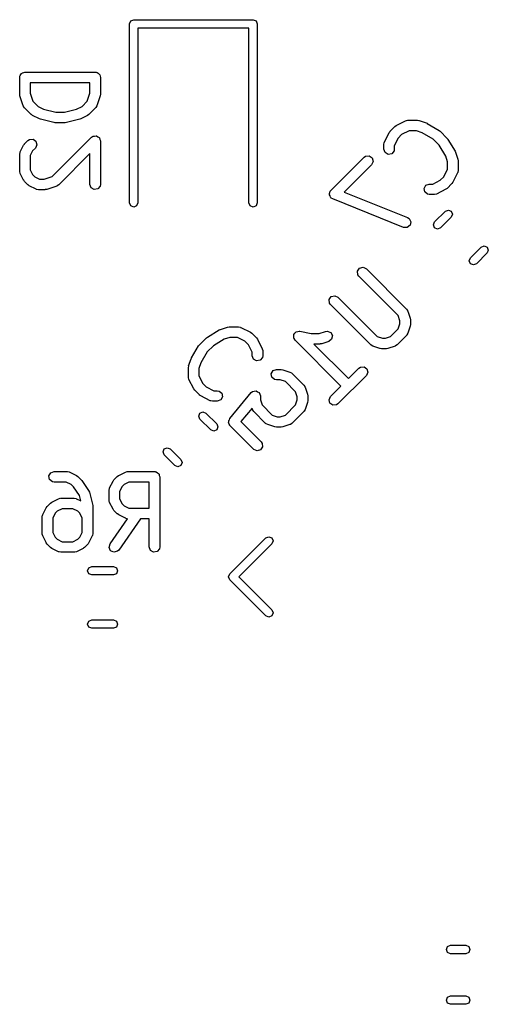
# Model space of a CAD drawing. Extents: x 3.18 to 5.53, y -3.25 to -0.52.
# Tile 20 of 25: x 4.06 to 4.32, y -1.61 to -1.05. Entities that reach past the tile are written whole.
import ezdxf

# ---------------------------------------------------------------- set-up
doc = ezdxf.new("R2010")
doc.units = 0
doc.header["$MEASUREMENT"] = 0
doc.layers.add('BLACK', color=7, linetype='CONTINUOUS')

msp = doc.modelspace()

# ---------------------------------------------------------------- linework, layer by layer
at = {"layer": 'BLACK', "linetype": 'CONTINUOUS'}
for p, q in [((4.12005, -1.05476), (4.12172, -1.05407)), ((4.12172, -1.05407), (4.18865, -1.05407)), ((4.18865, -1.05407), (4.19032, -1.05476)), ((4.11935, -1.05643), (4.12005, -1.05476)), ((4.11935, -1.15682), (4.11935, -1.05643)), ((4.18628, -1.05879), (4.12408, -1.05879)), ((4.12408, -1.05879), (4.12408, -1.15682)), ((4.18628, -1.15682), (4.18628, -1.05879)), ((4.19032, -1.05476), (4.19101, -1.05643)), ((4.19101, -1.05643), (4.19101, -1.15682)), ((4.05783, -1.08643), (4.0579, -1.08604)), ((4.05783, -1.0958), (4.05783, -1.08643)), ((4.05788, -1.08591), (4.05794, -1.0858)), ((4.0579, -1.08604), (4.05788, -1.08591)), ((4.05794, -1.0858), (4.05801, -1.08542)), ((4.05801, -1.08542), (4.05851, -1.08483)), ((4.05851, -1.08483), (4.05889, -1.08416)), ((4.05889, -1.08416), (4.05914, -1.08407)), ((4.05914, -1.08407), (4.05931, -1.08387)), ((4.05931, -1.08387), (4.06007, -1.08374)), ((4.06007, -1.08374), (4.06079, -1.08347)), ((4.06079, -1.08347), (4.10016, -1.08347)), ((4.10016, -1.08347), (4.10054, -1.08354)), ((4.10054, -1.08354), (4.10067, -1.08352)), ((4.10067, -1.08352), (4.10078, -1.08358)), ((4.10078, -1.08358), (4.10117, -1.08365)), ((4.10117, -1.08365), (4.10175, -1.08414)), ((4.10175, -1.08414), (4.10242, -1.08453)), ((4.10242, -1.08453), (4.10251, -1.08478)), ((4.10251, -1.08478), (4.10271, -1.08495)), ((4.10271, -1.08495), (4.10285, -1.08571)), ((4.10285, -1.08571), (4.10311, -1.08643)), ((4.10311, -1.08643), (4.10311, -1.0958)), ((4.06374, -1.08938), (4.06374, -1.09532)), ((4.0972, -1.08938), (4.06374, -1.08938)), ((4.0972, -1.09532), (4.0972, -1.08938)), ((4.05786, -1.09586), (4.05783, -1.0958)), ((4.05799, -1.09673), (4.05786, -1.09586)), ((4.05986, -1.10236), (4.05799, -1.09673)), ((4.06374, -1.09532), (4.06524, -1.09983)), ((4.0957, -1.09983), (4.0972, -1.09532)), ((4.10296, -1.09673), (4.10108, -1.10236)), ((4.10311, -1.0958), (4.10296, -1.09667)), ((4.10296, -1.09667), (4.10296, -1.09673)), ((4.05997, -1.1025), (4.05986, -1.10236)), ((4.05999, -1.10267), (4.05997, -1.1025)), ((4.06057, -1.10351), (4.05999, -1.10267)), ((4.06432, -1.10726), (4.06057, -1.10351)), ((4.06524, -1.09983), (4.06816, -1.10275)), ((4.06816, -1.10275), (4.07119, -1.10426)), ((4.08975, -1.10426), (4.09278, -1.10275)), ((4.09278, -1.10275), (4.0957, -1.09983)), ((4.10037, -1.10351), (4.09662, -1.10726)), ((4.10045, -1.10335), (4.10037, -1.10351)), ((4.1006, -1.10326), (4.10045, -1.10335)), ((4.10108, -1.10236), (4.1006, -1.10326)), ((4.06438, -1.10729), (4.06432, -1.10726)), ((4.06509, -1.10781), (4.06438, -1.10729)), ((4.06884, -1.10969), (4.06509, -1.10781)), ((4.07119, -1.10426), (4.07802, -1.10597)), ((4.07802, -1.10597), (4.08292, -1.10597)), ((4.08292, -1.10597), (4.08975, -1.10426)), ((4.09585, -1.10781), (4.0921, -1.10969)), ((4.0959, -1.10777), (4.09585, -1.10781)), ((4.09662, -1.10726), (4.0959, -1.10777)), ((4.06898, -1.10971), (4.06884, -1.10969)), ((4.06944, -1.10991), (4.06898, -1.10971)), ((4.07694, -1.11179), (4.06944, -1.10991)), ((4.07708, -1.11177), (4.07694, -1.11179)), ((4.07766, -1.11188), (4.07708, -1.11177)), ((4.08328, -1.11188), (4.07766, -1.11188)), ((4.08341, -1.11183), (4.08328, -1.11188)), ((4.084, -1.11179), (4.08341, -1.11183)), ((4.0915, -1.10991), (4.084, -1.11179)), ((4.09162, -1.10983), (4.0915, -1.10991)), ((4.0921, -1.10969), (4.09162, -1.10983)), ((4.26543, -1.11661), (4.26809, -1.11396)), ((4.26809, -1.11396), (4.26881, -1.11345)), ((4.26881, -1.11345), (4.26885, -1.11341)), ((4.26885, -1.11341), (4.27416, -1.11076)), ((4.27416, -1.11076), (4.27514, -1.11046)), ((4.27514, -1.11046), (4.27531, -1.11051)), ((4.27531, -1.11051), (4.27548, -1.11045)), ((4.27548, -1.11045), (4.28078, -1.11045)), ((4.28078, -1.11045), (4.28165, -1.1106)), ((4.28165, -1.1106), (4.28171, -1.1106)), ((4.28171, -1.1106), (4.28569, -1.11192)), ((4.28569, -1.11192), (4.28614, -1.11216)), ((4.28614, -1.11216), (4.28628, -1.11219)), ((4.28628, -1.11219), (4.2929, -1.11617)), ((4.07607, -1.14196), (4.09807, -1.11996)), ((4.09807, -1.11996), (4.0986, -1.11959)), ((4.0986, -1.11959), (4.09868, -1.11949)), ((4.09868, -1.11949), (4.09876, -1.11948)), ((4.09876, -1.11948), (4.09891, -1.11937)), ((4.09891, -1.11937), (4.09979, -1.11929)), ((4.09979, -1.11929), (4.10067, -1.11914)), ((4.10067, -1.11914), (4.10079, -1.11921)), ((4.10079, -1.11921), (4.10092, -1.11919)), ((4.10092, -1.11919), (4.10165, -1.1197)), ((4.10165, -1.1197), (4.10242, -1.12015)), ((4.10242, -1.12015), (4.10247, -1.12028)), ((4.10247, -1.12028), (4.10258, -1.12035)), ((4.10258, -1.12035), (4.10281, -1.12121)), ((4.26223, -1.12268), (4.26488, -1.11738)), ((4.26488, -1.11738), (4.26541, -1.11667)), ((4.26541, -1.11667), (4.26543, -1.11661)), ((4.26995, -1.12045), (4.26782, -1.1247)), ((4.27192, -1.11848), (4.26995, -1.12045)), ((4.27617, -1.11635), (4.27192, -1.11848)), ((4.2803, -1.11635), (4.27617, -1.11635)), ((4.28351, -1.11742), (4.2803, -1.11635)), ((4.28955, -1.12105), (4.28351, -1.11742)), ((4.2929, -1.11617), (4.29335, -1.11655)), ((4.29335, -1.11655), (4.29347, -1.11661)), ((4.29347, -1.11661), (4.29745, -1.12059)), ((4.29745, -1.12059), (4.29779, -1.12107)), ((4.05815, -1.12823), (4.06002, -1.12448)), ((4.06002, -1.12448), (4.06055, -1.12377)), ((4.06055, -1.12377), (4.06057, -1.12371)), ((4.06057, -1.12371), (4.06245, -1.12183)), ((4.06245, -1.12183), (4.06329, -1.12125)), ((4.06329, -1.12125), (4.0653, -1.12107)), ((4.06662, -1.12601), (4.06509, -1.12755)), ((4.0653, -1.12107), (4.06696, -1.12223)), ((4.06748, -1.12418), (4.06662, -1.12601)), ((4.06696, -1.12223), (4.06748, -1.12418)), ((4.10281, -1.12121), (4.10311, -1.12205)), ((4.10311, -1.12205), (4.10311, -1.14642)), ((4.26192, -1.124), (4.2621, -1.12299)), ((4.26192, -1.12665), (4.26192, -1.124)), ((4.2621, -1.12299), (4.26221, -1.12286)), ((4.26221, -1.12286), (4.26223, -1.12268)), ((4.26782, -1.1247), (4.26782, -1.12665)), ((4.29302, -1.12451), (4.28955, -1.12105)), ((4.29664, -1.13055), (4.29302, -1.12451)), ((4.29779, -1.12107), (4.29789, -1.12116)), ((4.29789, -1.12116), (4.30187, -1.12779)), ((4.05783, -1.12955), (4.05801, -1.12854)), ((4.05783, -1.13892), (4.05783, -1.12955)), ((4.05801, -1.12854), (4.05813, -1.1284)), ((4.05813, -1.1284), (4.05815, -1.12823)), ((4.06509, -1.12755), (4.06374, -1.13024)), ((4.06374, -1.13024), (4.06374, -1.13822)), ((4.0972, -1.12918), (4.07975, -1.14663)), ((4.0972, -1.14642), (4.0972, -1.12918)), ((4.23229, -1.14975), (4.25085, -1.13119)), ((4.25085, -1.13119), (4.25169, -1.13061)), ((4.25169, -1.13061), (4.2537, -1.13043)), ((4.2537, -1.13043), (4.25536, -1.13159)), ((4.25536, -1.13159), (4.25588, -1.13354)), ((4.26261, -1.12855), (4.26192, -1.12665)), ((4.26436, -1.12956), (4.26261, -1.12855)), ((4.26635, -1.12921), (4.26436, -1.12956)), ((4.26765, -1.12766), (4.26635, -1.12921)), ((4.26782, -1.12665), (4.26765, -1.12766)), ((4.29771, -1.13376), (4.29664, -1.13055)), ((4.30187, -1.12779), (4.30205, -1.12826)), ((4.30205, -1.12826), (4.30214, -1.12837)), ((4.30214, -1.12837), (4.30347, -1.13235)), ((4.25503, -1.13537), (4.23964, -1.15076)), ((4.25588, -1.13354), (4.25503, -1.13537)), ((4.29771, -1.13789), (4.29771, -1.13376)), ((4.30347, -1.13235), (4.30359, -1.13322)), ((4.30359, -1.13322), (4.30362, -1.13328)), ((4.30362, -1.13328), (4.30362, -1.13859)), ((4.05789, -1.13909), (4.05783, -1.13892)), ((4.05785, -1.13926), (4.05789, -1.13909)), ((4.05815, -1.14024), (4.05785, -1.13926)), ((4.06002, -1.14399), (4.05815, -1.14024)), ((4.06374, -1.13822), (4.06509, -1.14092)), ((4.06509, -1.14092), (4.06629, -1.14212)), ((4.06629, -1.14212), (4.06898, -1.14347)), ((4.07156, -1.14347), (4.07607, -1.14196)), ((4.29361, -1.14411), (4.29559, -1.14214)), ((4.29559, -1.14214), (4.29771, -1.13789)), ((4.3033, -1.13991), (4.30065, -1.14521)), ((4.30333, -1.13973), (4.3033, -1.13991)), ((4.30344, -1.1396), (4.30333, -1.13973)), ((4.30362, -1.13859), (4.30344, -1.1396)), ((4.06007, -1.14403), (4.06002, -1.14399)), ((4.06057, -1.14476), (4.06007, -1.14403)), ((4.06245, -1.14663), (4.06057, -1.14476)), ((4.06251, -1.14666), (4.06245, -1.14663)), ((4.06322, -1.14718), (4.06251, -1.14666)), ((4.06697, -1.14906), (4.06322, -1.14718)), ((4.06898, -1.14347), (4.07156, -1.14347)), ((4.07859, -1.14735), (4.07297, -1.14922)), ((4.07873, -1.14724), (4.07859, -1.14735)), ((4.07891, -1.14722), (4.07873, -1.14724)), ((4.07975, -1.14663), (4.07891, -1.14722)), ((4.0979, -1.14832), (4.0972, -1.14642)), ((4.10293, -1.14743), (4.10163, -1.14898)), ((4.10311, -1.14642), (4.10293, -1.14743)), ((4.2845, -1.14868), (4.28551, -1.14693)), ((4.28551, -1.14693), (4.28741, -1.14624)), ((4.28741, -1.14624), (4.28936, -1.14624)), ((4.28936, -1.14624), (4.29361, -1.14411)), ((4.3001, -1.14598), (4.29745, -1.14863)), ((4.30013, -1.14592), (4.3001, -1.14598)), ((4.30065, -1.14521), (4.30013, -1.14592)), ((4.06714, -1.14908), (4.06697, -1.14906)), ((4.06728, -1.14919), (4.06714, -1.14908)), ((4.06829, -1.14937), (4.06728, -1.14919)), ((4.07204, -1.14937), (4.06829, -1.14937)), ((4.0721, -1.14935), (4.07204, -1.14937)), ((4.07297, -1.14922), (4.0721, -1.14935)), ((4.09964, -1.14933), (4.0979, -1.14832)), ((4.10163, -1.14898), (4.09964, -1.14933)), ((4.23144, -1.15158), (4.23173, -1.15096)), ((4.23153, -1.15192), (4.23144, -1.15158)), ((4.23146, -1.15226), (4.23153, -1.15192)), ((4.23178, -1.15287), (4.23146, -1.15226)), ((4.23173, -1.15096), (4.23187, -1.15029)), ((4.23196, -1.15354), (4.23178, -1.15287)), ((4.23187, -1.15029), (4.23215, -1.15007)), ((4.23225, -1.15374), (4.23196, -1.15354)), ((4.23215, -1.15007), (4.23229, -1.14975)), ((4.23241, -1.15404), (4.23225, -1.15374)), ((4.23964, -1.15076), (4.27525, -1.16501)), ((4.28485, -1.15067), (4.2845, -1.14868)), ((4.2864, -1.15197), (4.28485, -1.15067)), ((4.28741, -1.15214), (4.2864, -1.15197)), ((4.29006, -1.15214), (4.28741, -1.15214)), ((4.29022, -1.15208), (4.29006, -1.15214)), ((4.2904, -1.15212), (4.29022, -1.15208)), ((4.29138, -1.15183), (4.2904, -1.15212)), ((4.29668, -1.14918), (4.29138, -1.15183)), ((4.29673, -1.14913), (4.29668, -1.14918)), ((4.29745, -1.14863), (4.29673, -1.14913)), ((4.12005, -1.15849), (4.11935, -1.15682)), ((4.12172, -1.15919), (4.12005, -1.15849)), ((4.12339, -1.15849), (4.12172, -1.15919)), ((4.12408, -1.15682), (4.12339, -1.15849)), ((4.18698, -1.15849), (4.18628, -1.15682)), ((4.18865, -1.15919), (4.18698, -1.15849)), ((4.19032, -1.15849), (4.18865, -1.15919)), ((4.19101, -1.15682), (4.19032, -1.15849)), ((4.23328, -1.15458), (4.23241, -1.15404)), ((4.27305, -1.17049), (4.23328, -1.15458)), ((4.29042, -1.16749), (4.29643, -1.16149)), ((4.29643, -1.16149), (4.2981, -1.16079)), ((4.2981, -1.16079), (4.29977, -1.16149)), ((4.29977, -1.16149), (4.30046, -1.16316)), ((4.30046, -1.16316), (4.29977, -1.16483)), ((4.27666, -1.16931), (4.27507, -1.17055)), ((4.27525, -1.16501), (4.27612, -1.16555)), ((4.27612, -1.16555), (4.27707, -1.16733)), ((4.27707, -1.16733), (4.27666, -1.16931)), ((4.28973, -1.16916), (4.29042, -1.16749)), ((4.29042, -1.17083), (4.28973, -1.16916)), ((4.29977, -1.16483), (4.29376, -1.17083)), ((4.27507, -1.17055), (4.27305, -1.17049)), ((4.29209, -1.17152), (4.29042, -1.17083)), ((4.29376, -1.17083), (4.29209, -1.17152)), ((4.31647, -1.18153), (4.31814, -1.18084)), ((4.31814, -1.18084), (4.31981, -1.18153)), ((4.31047, -1.18753), (4.31647, -1.18153)), ((4.31981, -1.18487), (4.31381, -1.19088)), ((4.31981, -1.18153), (4.3205, -1.1832)), ((4.3205, -1.1832), (4.31981, -1.18487)), ((4.30978, -1.18921), (4.31047, -1.18753)), ((4.31047, -1.19088), (4.30978, -1.18921)), ((4.31214, -1.19157), (4.31047, -1.19088)), ((4.31381, -1.19088), (4.31214, -1.19157)), ((4.24721, -1.19507), (4.24837, -1.19341)), ((4.24738, -1.19708), (4.24721, -1.19507)), ((4.24797, -1.19792), (4.24738, -1.19708)), ((4.24837, -1.19341), (4.25032, -1.19289)), ((4.25032, -1.19289), (4.25215, -1.19374)), ((4.25215, -1.19374), (4.27469, -1.21628)), ((4.27002, -1.21996), (4.24797, -1.19792)), ((4.23246, -1.20932), (4.23441, -1.2088)), ((4.23441, -1.2088), (4.23624, -1.20965)), ((4.2313, -1.21097), (4.23246, -1.20932)), ((4.23148, -1.21299), (4.2313, -1.21097)), ((4.23207, -1.21383), (4.23148, -1.21299)), ((4.2546, -1.23636), (4.23207, -1.21383)), ((4.23624, -1.20965), (4.25828, -1.23169)), ((4.27097, -1.22282), (4.27002, -1.21996)), ((4.27469, -1.21628), (4.27527, -1.21712)), ((4.27527, -1.21712), (4.27529, -1.21729)), ((4.27529, -1.21729), (4.2754, -1.21743)), ((4.2754, -1.21743), (4.27672, -1.22141)), ((4.27002, -1.22738), (4.27097, -1.22452)), ((4.27097, -1.22452), (4.27097, -1.22282)), ((4.27672, -1.22141), (4.27685, -1.22228)), ((4.27688, -1.22499), (4.27672, -1.22586)), ((4.27685, -1.22228), (4.27688, -1.22234)), ((4.27688, -1.22234), (4.27688, -1.22499)), ((4.16311, -1.23201), (4.16973, -1.22803)), ((4.16973, -1.22803), (4.17021, -1.22785)), ((4.17021, -1.22785), (4.17032, -1.22776)), ((4.17032, -1.22776), (4.1743, -1.22644)), ((4.1743, -1.22644), (4.17517, -1.22631)), ((4.17517, -1.22631), (4.17523, -1.22629)), ((4.17523, -1.22629), (4.18053, -1.22629)), ((4.18053, -1.22629), (4.18154, -1.22646)), ((4.18154, -1.22646), (4.18168, -1.22658)), ((4.18168, -1.22658), (4.18185, -1.2266)), ((4.18185, -1.2266), (4.18716, -1.22925)), ((4.18716, -1.22925), (4.18787, -1.22977)), ((4.18787, -1.22977), (4.18792, -1.2298)), ((4.18792, -1.2298), (4.19058, -1.23245)), ((4.21142, -1.23086), (4.21151, -1.23072)), ((4.21149, -1.23171), (4.21142, -1.23086)), ((4.21151, -1.23072), (4.21152, -1.23055)), ((4.21152, -1.23055), (4.21208, -1.22991)), ((4.21208, -1.22991), (4.21257, -1.2292)), ((4.21257, -1.2292), (4.21274, -1.22916)), ((4.21274, -1.22916), (4.21285, -1.22903)), ((4.21285, -1.22903), (4.2137, -1.2289)), ((4.2137, -1.2289), (4.21453, -1.22868)), ((4.21453, -1.22868), (4.21468, -1.22875)), ((4.21468, -1.22875), (4.21485, -1.22873)), ((4.21485, -1.22873), (4.22119, -1.23)), ((4.22119, -1.23), (4.22572, -1.23)), ((4.22572, -1.23), (4.22924, -1.22882)), ((4.22924, -1.22882), (4.23026, -1.22867)), ((4.23026, -1.22867), (4.23214, -1.22941)), ((4.23214, -1.22941), (4.2331, -1.23119)), ((4.2657, -1.23169), (4.27002, -1.22738)), ((4.27476, -1.2309), (4.27469, -1.23106)), ((4.27491, -1.23081), (4.27476, -1.2309)), ((4.2754, -1.22991), (4.27491, -1.23081)), ((4.27672, -1.22593), (4.2754, -1.22991)), ((4.27672, -1.22586), (4.27672, -1.22593)), ((4.1585, -1.23655), (4.15856, -1.23643)), ((4.15856, -1.23643), (4.16254, -1.23245)), ((4.16254, -1.23245), (4.16302, -1.23211)), ((4.16302, -1.23211), (4.16311, -1.23201)), ((4.1725, -1.23326), (4.16646, -1.23689)), ((4.17571, -1.23219), (4.1725, -1.23326)), ((4.17984, -1.23219), (4.17571, -1.23219)), ((4.18409, -1.23432), (4.17984, -1.23219)), ((4.18606, -1.23629), (4.18409, -1.23432)), ((4.18819, -1.24054), (4.18606, -1.23629)), ((4.19058, -1.23245), (4.19108, -1.23318)), ((4.19108, -1.23318), (4.19113, -1.23322)), ((4.19113, -1.23322), (4.19378, -1.23852)), ((4.21147, -1.23257), (4.21149, -1.23171)), ((4.21158, -1.2327), (4.21147, -1.23257)), ((4.21159, -1.23287), (4.21158, -1.2327)), ((4.21218, -1.23371), (4.21159, -1.23287)), ((4.23793, -1.25946), (4.21218, -1.23371)), ((4.2262, -1.2359), (4.22272, -1.2359)), ((4.22272, -1.2359), (4.24211, -1.25529)), ((4.22626, -1.23588), (4.2262, -1.2359)), ((4.22713, -1.23575), (4.22626, -1.23588)), ((4.23111, -1.23442), (4.22713, -1.23575)), ((4.23269, -1.23317), (4.23111, -1.23442)), ((4.2331, -1.23119), (4.23269, -1.23317)), ((4.25476, -1.23644), (4.2546, -1.23636)), ((4.25485, -1.23659), (4.25476, -1.23644)), ((4.25828, -1.23169), (4.26115, -1.23265)), ((4.26115, -1.23265), (4.26284, -1.23265)), ((4.26284, -1.23265), (4.2657, -1.23169)), ((4.26938, -1.23636), (4.26854, -1.23695)), ((4.27469, -1.23106), (4.26938, -1.23636)), ((4.15414, -1.24363), (4.15812, -1.237)), ((4.15812, -1.237), (4.1585, -1.23655)), ((4.16299, -1.24035), (4.15937, -1.24639)), ((4.16646, -1.23689), (4.16299, -1.24035)), ((4.18819, -1.24249), (4.18819, -1.24054)), ((4.19378, -1.23852), (4.19407, -1.23951)), ((4.19407, -1.23951), (4.19403, -1.23968)), ((4.19403, -1.23968), (4.19409, -1.23984)), ((4.19409, -1.23984), (4.19409, -1.24249)), ((4.25576, -1.23708), (4.25485, -1.23659)), ((4.25973, -1.2384), (4.25576, -1.23708)), ((4.2598, -1.2384), (4.25973, -1.2384)), ((4.26067, -1.23855), (4.2598, -1.2384)), ((4.26332, -1.23855), (4.26067, -1.23855)), ((4.26338, -1.23853), (4.26332, -1.23855)), ((4.26425, -1.2384), (4.26338, -1.23853)), ((4.26823, -1.23708), (4.26425, -1.2384)), ((4.26837, -1.23697), (4.26823, -1.23708)), ((4.26854, -1.23695), (4.26837, -1.23697)), ((4.15254, -1.24819), (4.15387, -1.24421)), ((4.15387, -1.24421), (4.15411, -1.24376)), ((4.15411, -1.24376), (4.15414, -1.24363)), ((4.15937, -1.24639), (4.1583, -1.2496)), ((4.18888, -1.24439), (4.18819, -1.24249)), ((4.19063, -1.2454), (4.18888, -1.24439)), ((4.19262, -1.24505), (4.19063, -1.2454)), ((4.19391, -1.2435), (4.19262, -1.24505)), ((4.19409, -1.24249), (4.19391, -1.2435)), ((4.15239, -1.24912), (4.15255, -1.24825)), ((4.15239, -1.25443), (4.15239, -1.24912)), ((4.15255, -1.24825), (4.15254, -1.24819)), ((4.1583, -1.2496), (4.1583, -1.25373)), ((4.19884, -1.25259), (4.19985, -1.25084)), ((4.19919, -1.25458), (4.19884, -1.25259)), ((4.19985, -1.25084), (4.20174, -1.25015)), ((4.20174, -1.25015), (4.2044, -1.25015)), ((4.2044, -1.25015), (4.20526, -1.2503)), ((4.20526, -1.2503), (4.20533, -1.2503)), ((4.20533, -1.2503), (4.20931, -1.25162)), ((4.20931, -1.25162), (4.21021, -1.25211)), ((4.21021, -1.25211), (4.2103, -1.25226)), ((4.2103, -1.25226), (4.21046, -1.25234)), ((4.21046, -1.25234), (4.21709, -1.25897)), ((4.24211, -1.25529), (4.24797, -1.24942)), ((4.24797, -1.24942), (4.24881, -1.24883)), ((4.24881, -1.24883), (4.25083, -1.24866)), ((4.25083, -1.24866), (4.25248, -1.24981)), ((4.253, -1.25177), (4.25215, -1.2536)), ((4.25248, -1.24981), (4.253, -1.25177)), ((4.15245, -1.25459), (4.15239, -1.25443)), ((4.15241, -1.25476), (4.15245, -1.25459)), ((4.15271, -1.25575), (4.15241, -1.25476)), ((4.15536, -1.26105), (4.15271, -1.25575)), ((4.1583, -1.25373), (4.16042, -1.25798)), ((4.16042, -1.25798), (4.1624, -1.25995)), ((4.20073, -1.25587), (4.19919, -1.25458)), ((4.20174, -1.25605), (4.20073, -1.25587)), ((4.20392, -1.25605), (4.20174, -1.25605)), ((4.20678, -1.25701), (4.20392, -1.25605)), ((4.21242, -1.26265), (4.20678, -1.25701)), ((4.25215, -1.2536), (4.23624, -1.2695)), ((4.1554, -1.26109), (4.15536, -1.26105)), ((4.15591, -1.26182), (4.1554, -1.26109)), ((4.15856, -1.26447), (4.15591, -1.26182)), ((4.1624, -1.25995), (4.16665, -1.26208)), ((4.16665, -1.26208), (4.1686, -1.26208)), ((4.1686, -1.26208), (4.16961, -1.26226)), ((4.16961, -1.26226), (4.17116, -1.26355)), ((4.17116, -1.26355), (4.17151, -1.26554)), ((4.1756, -1.27774), (4.18753, -1.26316)), ((4.18753, -1.26316), (4.18831, -1.26249)), ((4.18831, -1.26249), (4.18832, -1.26249)), ((4.18832, -1.26249), (4.18834, -1.26247)), ((4.18834, -1.26247), (4.18932, -1.2623)), ((4.18932, -1.2623), (4.19029, -1.26212)), ((4.19029, -1.26212), (4.19031, -1.26213)), ((4.19031, -1.26213), (4.19033, -1.26212)), ((4.19033, -1.26212), (4.19119, -1.26262)), ((4.19119, -1.26262), (4.19205, -1.26311)), ((4.19205, -1.26311), (4.19206, -1.26312)), ((4.19206, -1.26312), (4.19208, -1.26313)), ((4.19208, -1.26313), (4.19241, -1.26407)), ((4.19241, -1.26407), (4.19277, -1.26499)), ((4.21337, -1.26551), (4.21242, -1.26265)), ((4.21709, -1.25897), (4.21768, -1.25981)), ((4.21768, -1.25981), (4.21769, -1.25998)), ((4.21769, -1.25998), (4.2178, -1.26012)), ((4.2178, -1.26012), (4.21913, -1.2641)), ((4.21913, -1.2641), (4.21926, -1.26497)), ((4.23207, -1.26533), (4.23793, -1.25946)), ((4.15862, -1.26449), (4.15856, -1.26447)), ((4.15933, -1.26502), (4.15862, -1.26449)), ((4.16463, -1.26767), (4.15933, -1.26502)), ((4.16481, -1.26769), (4.16463, -1.26767)), ((4.16494, -1.26781), (4.16481, -1.26769)), ((4.16595, -1.26798), (4.16494, -1.26781)), ((4.1686, -1.26798), (4.16595, -1.26798)), ((4.1705, -1.26729), (4.1686, -1.26798)), ((4.17151, -1.26554), (4.1705, -1.26729)), ((4.19277, -1.26499), (4.19276, -1.26501)), ((4.19276, -1.26501), (4.19277, -1.26503)), ((4.19277, -1.26503), (4.19277, -1.2672)), ((4.19277, -1.2672), (4.19372, -1.27006)), ((4.21242, -1.27006), (4.21337, -1.2672)), ((4.21337, -1.2672), (4.21337, -1.26551)), ((4.21913, -1.26862), (4.2178, -1.27259)), ((4.21928, -1.26768), (4.21913, -1.26855)), ((4.21913, -1.26855), (4.21913, -1.26862)), ((4.21926, -1.26497), (4.21928, -1.26503)), ((4.21928, -1.26503), (4.21928, -1.26768)), ((4.23121, -1.26716), (4.23207, -1.26533)), ((4.23173, -1.26911), (4.23121, -1.26716)), ((4.23339, -1.27027), (4.23173, -1.26911)), ((4.23624, -1.2695), (4.2354, -1.27009)), ((4.1582, -1.27635), (4.15889, -1.27468)), ((4.15889, -1.27468), (4.16056, -1.27398)), ((4.16056, -1.27398), (4.16223, -1.27468)), ((4.16223, -1.27468), (4.16824, -1.28068)), ((4.18808, -1.27181), (4.18186, -1.27941)), ((4.18834, -1.27259), (4.18808, -1.27181)), ((4.18845, -1.27273), (4.18834, -1.27259)), ((4.18846, -1.27291), (4.18845, -1.27273)), ((4.18905, -1.27375), (4.18846, -1.27291)), ((4.19568, -1.28038), (4.18905, -1.27375)), ((4.19372, -1.27006), (4.19936, -1.27571)), ((4.20678, -1.27571), (4.21242, -1.27006)), ((4.21709, -1.27375), (4.21046, -1.28038)), ((4.21716, -1.27359), (4.21709, -1.27375)), ((4.21731, -1.27349), (4.21716, -1.27359)), ((4.2178, -1.27259), (4.21731, -1.27349)), ((4.2354, -1.27009), (4.23339, -1.27027)), ((4.15889, -1.27802), (4.1582, -1.27635)), ((4.1649, -1.28402), (4.15889, -1.27802)), ((4.16824, -1.28068), (4.16893, -1.28235)), ((4.17493, -1.27965), (4.17507, -1.27926)), ((4.17515, -1.28024), (4.17493, -1.27965)), ((4.17503, -1.27885), (4.17539, -1.27834)), ((4.17507, -1.27926), (4.17503, -1.27885)), ((4.17521, -1.28086), (4.17515, -1.28024)), ((4.17539, -1.27834), (4.1756, -1.27774)), ((4.18186, -1.27941), (4.19323, -1.29078)), ((4.19584, -1.28045), (4.19568, -1.28038)), ((4.19593, -1.2806), (4.19584, -1.28045)), ((4.19683, -1.28109), (4.19593, -1.2806)), ((4.19936, -1.27571), (4.20222, -1.27666)), ((4.20222, -1.27666), (4.20392, -1.27666)), ((4.20392, -1.27666), (4.20678, -1.27571)), ((4.21046, -1.28038), (4.20962, -1.28096)), ((4.16657, -1.28471), (4.1649, -1.28402)), ((4.16824, -1.28402), (4.16657, -1.28471)), ((4.16893, -1.28235), (4.16824, -1.28402)), ((4.1756, -1.28142), (4.17521, -1.28086)), ((4.17564, -1.28154), (4.1756, -1.28142)), ((4.1757, -1.28157), (4.17564, -1.28154)), ((4.17579, -1.2817), (4.1757, -1.28157)), ((4.18905, -1.29496), (4.17579, -1.2817)), ((4.20081, -1.28241), (4.19683, -1.28109)), ((4.20087, -1.28241), (4.20081, -1.28241)), ((4.20174, -1.28257), (4.20087, -1.28241)), ((4.2044, -1.28257), (4.20174, -1.28257)), ((4.20446, -1.28254), (4.2044, -1.28257)), ((4.20533, -1.28241), (4.20446, -1.28254)), ((4.20931, -1.28109), (4.20533, -1.28241)), ((4.20944, -1.28098), (4.20931, -1.28109)), ((4.20962, -1.28096), (4.20944, -1.28098)), ((4.19323, -1.29078), (4.19382, -1.29162)), ((4.19382, -1.29162), (4.19399, -1.29363)), ((4.13816, -1.29639), (4.13885, -1.29472)), ((4.13885, -1.29806), (4.13816, -1.29639)), ((4.13885, -1.29472), (4.14052, -1.29403)), ((4.14052, -1.29403), (4.14219, -1.29472)), ((4.14219, -1.29472), (4.14819, -1.30072)), ((4.19088, -1.29581), (4.18905, -1.29496)), ((4.19283, -1.29529), (4.19088, -1.29581)), ((4.19399, -1.29363), (4.19283, -1.29529)), ((4.14485, -1.30406), (4.13885, -1.29806)), ((4.14819, -1.30072), (4.14889, -1.30239)), ((4.14889, -1.30239), (4.14819, -1.30406)), ((4.07424, -1.30982), (4.07525, -1.30807)), ((4.07525, -1.30807), (4.07715, -1.30738)), ((4.07715, -1.30738), (4.08465, -1.30738)), ((4.08465, -1.30738), (4.08566, -1.30756)), ((4.08566, -1.30756), (4.08579, -1.30767)), ((4.08579, -1.30767), (4.08597, -1.30769)), ((4.08597, -1.30769), (4.08972, -1.30956)), ((4.11332, -1.30956), (4.11707, -1.30769)), ((4.11707, -1.30769), (4.11805, -1.3074)), ((4.11805, -1.3074), (4.11823, -1.30744)), ((4.11823, -1.30744), (4.11839, -1.30738)), ((4.11839, -1.30738), (4.13339, -1.30738)), ((4.13339, -1.30738), (4.13377, -1.30744)), ((4.13377, -1.30744), (4.1339, -1.30742)), ((4.1339, -1.30742), (4.13402, -1.30749)), ((4.13402, -1.30749), (4.1344, -1.30756)), ((4.1344, -1.30756), (4.13499, -1.30805)), ((4.13499, -1.30805), (4.13565, -1.30843)), ((4.14652, -1.30476), (4.14485, -1.30406)), ((4.14819, -1.30406), (4.14652, -1.30476)), ((4.07459, -1.31181), (4.07424, -1.30982)), ((4.07614, -1.3131), (4.07459, -1.31181)), ((4.07715, -1.31328), (4.07614, -1.3131)), ((4.08395, -1.31328), (4.07715, -1.31328)), ((4.08665, -1.31463), (4.08395, -1.31328)), ((4.08972, -1.30956), (4.09042, -1.31009)), ((4.09042, -1.31009), (4.09048, -1.31012)), ((4.09048, -1.31012), (4.09236, -1.31199)), ((4.09236, -1.31199), (4.09262, -1.31236)), ((4.09262, -1.31236), (4.09273, -1.31244)), ((4.09273, -1.31244), (4.09648, -1.31807)), ((4.10825, -1.31651), (4.11013, -1.31276)), ((4.11013, -1.31276), (4.11065, -1.31205)), ((4.11065, -1.31205), (4.11068, -1.31199)), ((4.11068, -1.31199), (4.11255, -1.31012)), ((4.11255, -1.31012), (4.11328, -1.30961)), ((4.11328, -1.30961), (4.11332, -1.30956)), ((4.11909, -1.31328), (4.11639, -1.31463)), ((4.13044, -1.31328), (4.11909, -1.31328)), ((4.13044, -1.328), (4.13044, -1.31328)), ((4.13565, -1.30843), (4.13574, -1.30868)), ((4.13574, -1.30868), (4.13595, -1.30885)), ((4.13595, -1.30885), (4.13608, -1.30961)), ((4.13608, -1.30961), (4.13634, -1.31033)), ((4.13634, -1.31033), (4.13634, -1.3497)), ((4.08798, -1.31596), (4.08665, -1.31463)), ((4.09128, -1.32092), (4.08798, -1.31596)), ((4.09648, -1.31807), (4.09687, -1.31897)), ((4.09687, -1.31897), (4.09688, -1.31899)), ((4.09688, -1.31899), (4.09876, -1.32649)), ((4.10794, -1.31783), (4.10812, -1.31682)), ((4.10794, -1.32345), (4.10794, -1.31783)), ((4.10812, -1.31682), (4.10823, -1.31668)), ((4.10823, -1.31668), (4.10825, -1.31651)), ((4.11519, -1.31583), (4.11385, -1.31853)), ((4.11385, -1.31853), (4.11385, -1.32276)), ((4.11639, -1.31463), (4.11519, -1.31583)), ((4.07506, -1.32511), (4.07578, -1.32461)), ((4.07578, -1.32461), (4.07583, -1.32456)), ((4.07583, -1.32456), (4.07958, -1.32269)), ((4.07958, -1.32269), (4.08056, -1.32239)), ((4.08056, -1.32239), (4.08073, -1.32244)), ((4.08073, -1.32244), (4.0809, -1.32238)), ((4.0809, -1.32238), (4.0884, -1.32238)), ((4.0884, -1.32238), (4.08941, -1.32255)), ((4.08941, -1.32255), (4.08954, -1.32267)), ((4.08954, -1.32267), (4.08972, -1.32269)), ((4.08972, -1.32269), (4.09201, -1.32383)), ((4.09201, -1.32383), (4.09128, -1.32092)), ((4.108, -1.32362), (4.10794, -1.32345)), ((4.10796, -1.32379), (4.108, -1.32362)), ((4.10825, -1.32477), (4.10796, -1.32379)), ((4.11013, -1.32852), (4.10825, -1.32477)), ((4.11385, -1.32276), (4.11519, -1.32545)), ((4.07076, -1.33151), (4.07263, -1.32776)), ((4.07263, -1.32776), (4.07316, -1.32705)), ((4.07316, -1.32705), (4.07318, -1.32699)), ((4.07318, -1.32699), (4.07506, -1.32511)), ((4.0789, -1.32963), (4.0777, -1.33083)), ((4.08159, -1.32828), (4.0789, -1.32963)), ((4.0877, -1.32828), (4.08159, -1.32828)), ((4.0904, -1.32963), (4.0877, -1.32828)), ((4.09159, -1.33083), (4.0904, -1.32963)), ((4.09876, -1.32649), (4.0988, -1.32707)), ((4.0988, -1.32707), (4.09885, -1.3272)), ((4.09885, -1.3272), (4.09885, -1.3422)), ((4.11017, -1.32857), (4.11013, -1.32852)), ((4.11068, -1.32929), (4.11017, -1.32857)), ((4.11255, -1.33117), (4.11068, -1.32929)), ((4.11519, -1.32545), (4.11639, -1.32665)), ((4.11639, -1.32665), (4.11909, -1.328)), ((4.11909, -1.328), (4.13044, -1.328)), ((4.07044, -1.33283), (4.07062, -1.33182)), ((4.07044, -1.3422), (4.07044, -1.33283)), ((4.07062, -1.33182), (4.07074, -1.33168)), ((4.07074, -1.33168), (4.07076, -1.33151)), ((4.0777, -1.33083), (4.07635, -1.33352)), ((4.07635, -1.33352), (4.07635, -1.3415)), ((4.09294, -1.33352), (4.09159, -1.33083)), ((4.09294, -1.3415), (4.09294, -1.33352)), ((4.10847, -1.34801), (4.11835, -1.3339)), ((4.11261, -1.33119), (4.11255, -1.33117)), ((4.11332, -1.33172), (4.11261, -1.33119)), ((4.12555, -1.33391), (4.11331, -1.35139)), ((4.11707, -1.33359), (4.11332, -1.33172)), ((4.11725, -1.33361), (4.11707, -1.33359)), ((4.11738, -1.33373), (4.11725, -1.33361)), ((4.11835, -1.3339), (4.11738, -1.33373)), ((4.13044, -1.33391), (4.12555, -1.33391)), ((4.13044, -1.3497), (4.13044, -1.33391)), ((4.0705, -1.34237), (4.07044, -1.3422)), ((4.07046, -1.34254), (4.0705, -1.34237)), ((4.07076, -1.34352), (4.07046, -1.34254)), ((4.07263, -1.34727), (4.07076, -1.34352)), ((4.07635, -1.3415), (4.0777, -1.3442)), ((4.0777, -1.3442), (4.0789, -1.3454)), ((4.0789, -1.3454), (4.08159, -1.34675)), ((4.08159, -1.34675), (4.0877, -1.34675)), ((4.0877, -1.34675), (4.0904, -1.3454)), ((4.0904, -1.3454), (4.09159, -1.3442)), ((4.09159, -1.3442), (4.09294, -1.3415)), ((4.09854, -1.34352), (4.09666, -1.34727)), ((4.09856, -1.34335), (4.09854, -1.34352)), ((4.09867, -1.34321), (4.09856, -1.34335)), ((4.09885, -1.3422), (4.09867, -1.34321)), ((4.17561, -1.3648), (4.1958, -1.34462)), ((4.1958, -1.34462), (4.19747, -1.34392)), ((4.19747, -1.34392), (4.19914, -1.34462)), ((4.19914, -1.34462), (4.19983, -1.34629)), ((4.19983, -1.34629), (4.19914, -1.34796)), ((4.07268, -1.34732), (4.07263, -1.34727)), ((4.07318, -1.34804), (4.07268, -1.34732)), ((4.07506, -1.34991), (4.07318, -1.34804)), ((4.07512, -1.34994), (4.07506, -1.34991)), ((4.07583, -1.35047), (4.07512, -1.34994)), ((4.07958, -1.35234), (4.07583, -1.35047)), ((4.07975, -1.35236), (4.07958, -1.35234)), ((4.07989, -1.35247), (4.07975, -1.35236)), ((4.0809, -1.35265), (4.07989, -1.35247)), ((4.08972, -1.35234), (4.08873, -1.35263)), ((4.09347, -1.35047), (4.08972, -1.35234)), ((4.09351, -1.35042), (4.09347, -1.35047)), ((4.09423, -1.34991), (4.09351, -1.35042)), ((4.09611, -1.34804), (4.09423, -1.34991)), ((4.09613, -1.34798), (4.09611, -1.34804)), ((4.09666, -1.34727), (4.09613, -1.34798)), ((4.10795, -1.34996), (4.10847, -1.34801)), ((4.1088, -1.35179), (4.10795, -1.34996)), ((4.11064, -1.35264), (4.1088, -1.35179)), ((4.11259, -1.35212), (4.11064, -1.35264)), ((4.11331, -1.35139), (4.11259, -1.35212)), ((4.13113, -1.3516), (4.13044, -1.3497)), ((4.13288, -1.35261), (4.13113, -1.3516)), ((4.13487, -1.35226), (4.13288, -1.35261)), ((4.13616, -1.35071), (4.13487, -1.35226)), ((4.13634, -1.3497), (4.13616, -1.35071)), ((4.19914, -1.34796), (4.18062, -1.36647)), ((4.0884, -1.35265), (4.0809, -1.35265)), ((4.08856, -1.35259), (4.0884, -1.35265)), ((4.08873, -1.35263), (4.08856, -1.35259)), ((4.09592, -1.36299), (4.09661, -1.36132)), ((4.09661, -1.36466), (4.09592, -1.36299)), ((4.09661, -1.36132), (4.09828, -1.36063)), ((4.09828, -1.36063), (4.11038, -1.36063)), ((4.11038, -1.36063), (4.11205, -1.36132)), ((4.11205, -1.36132), (4.11274, -1.36299)), ((4.11274, -1.36299), (4.11205, -1.36466)), ((4.09828, -1.36535), (4.09661, -1.36466)), ((4.11038, -1.36535), (4.09828, -1.36535)), ((4.11205, -1.36466), (4.11038, -1.36535)), ((4.17492, -1.36647), (4.17561, -1.3648)), ((4.17561, -1.36814), (4.17492, -1.36647)), ((4.1958, -1.38832), (4.17561, -1.36814)), ((4.18062, -1.36647), (4.19914, -1.38498)), ((4.19914, -1.38498), (4.19983, -1.38665)), ((4.09661, -1.39124), (4.09828, -1.39055)), ((4.09828, -1.39055), (4.11038, -1.39055)), ((4.11038, -1.39055), (4.11205, -1.39124)), ((4.19747, -1.38901), (4.1958, -1.38832)), ((4.19914, -1.38832), (4.19747, -1.38901)), ((4.19983, -1.38665), (4.19914, -1.38832)), ((4.09592, -1.39291), (4.09661, -1.39124)), ((4.09661, -1.39458), (4.09592, -1.39291)), ((4.09828, -1.39528), (4.09661, -1.39458)), ((4.11038, -1.39528), (4.09828, -1.39528)), ((4.11205, -1.39458), (4.11038, -1.39528)), ((4.11205, -1.39124), (4.11274, -1.39291)), ((4.11274, -1.39291), (4.11205, -1.39458)), ((4.29769, -1.57372), (4.29936, -1.57303)), ((4.29936, -1.57303), (4.30785, -1.57303)), ((4.30785, -1.57303), (4.30952, -1.57372)), ((4.297, -1.57539), (4.29769, -1.57372)), ((4.29769, -1.57706), (4.297, -1.57539)), ((4.29936, -1.57776), (4.29769, -1.57706)), ((4.30785, -1.57776), (4.29936, -1.57776)), ((4.30952, -1.57706), (4.30785, -1.57776)), ((4.30952, -1.57372), (4.31021, -1.57539)), ((4.31021, -1.57539), (4.30952, -1.57706)), ((4.297, -1.60374), (4.29769, -1.60207)), ((4.29769, -1.60541), (4.297, -1.60374)), ((4.29769, -1.60207), (4.29936, -1.60138)), ((4.29936, -1.6061), (4.29769, -1.60541)), ((4.29936, -1.60138), (4.30785, -1.60138)), ((4.30785, -1.6061), (4.29936, -1.6061)), ((4.30785, -1.60138), (4.30952, -1.60207)), ((4.30952, -1.60541), (4.30785, -1.6061)), ((4.30952, -1.60207), (4.31021, -1.60374)), ((4.31021, -1.60374), (4.30952, -1.60541))]:
    msp.add_line(p, q, dxfattribs=at)

doc.saveas('drawing.dxf')
